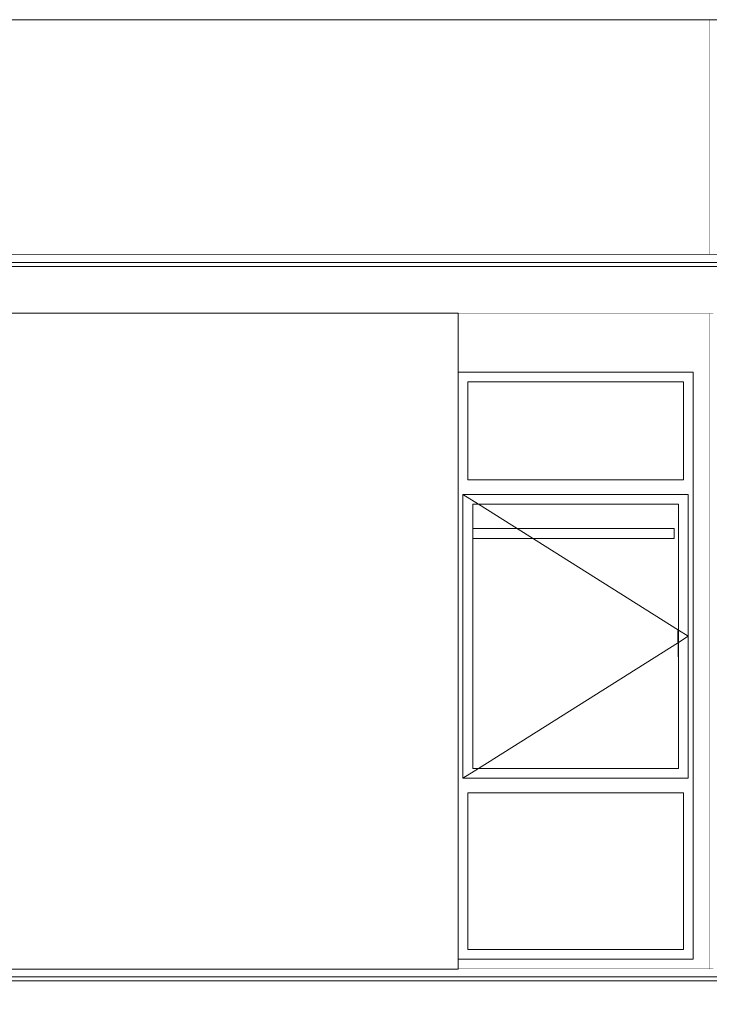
# Model space of a CAD drawing. Header units: millimetres. Extents: x -30280 to 100171, y -17460 to 4378.
# Tile 81 of 256: x 36349 to 39869, y -9990 to -4960. Entities that reach past the tile are written whole.
import ezdxf

# ---------------------------------------------------------------- set-up
doc = ezdxf.new("R2010")
doc.units = ezdxf.units.MM
doc.header["$MEASUREMENT"] = 0
doc.linetypes.add('Wipeout_Contour', pattern=[1000, 0, -1000])
for name, color, linetype in [('10_ESTR_Fotjats', 7, 'Continuous'), ('12_FAÇ_Façana', 7, 'Continuous'), ('Nuevo_07_CR_Cel Ras armstrong', 7, 'Continuous'), ('Ventanas Archicad', 7, 'Continuous')]:
    doc.layers.add(name, color=color, linetype=linetype)
for name, color, linetype, lineweight, true_color in [('10_ESTR_Fotjats_Pluma_Nº__102', 7, 'Continuous', 5, 0xcccccc), ('Nuevo_07_CR_Cel Ras armstrong_Pluma_Nº__102', 7, 'Continuous', 5, 0xcccccc), ('Ventanas Archicad_Pluma_Nº__3', 7, 'Continuous', 5, 0xa4a4a4)]:
    doc.layers.add(name, color=color, linetype=linetype, lineweight=lineweight, true_color=true_color)
for name, color, linetype, lineweight in [('12_FAÇ_Façana_Pluma_Nº__47', 7, 'Continuous', 20), ('12_FAÇ_Façana_Pluma_Nº__7', 7, 'Continuous', 5), ('Ventanas Archicad_Pluma_Nº__1', 7, 'Continuous', 5), ('Ventanas Archicad_Pluma_Nº__47', 7, 'Continuous', 20)]:
    doc.layers.add(name, color=color, linetype=linetype, lineweight=lineweight)

# ---------------------------------------------------------------- blocks, each defined once
blk = doc.blocks.new('Elem Sección_14_2', base_point=(41970.3, -13460))
at = {"color": 254, "linetype": 'Wipeout_Contour', "lineweight": 0, "ltscale": 529587.466014}
blk.add_wipeout([(39889.2, -6460), (39869.2, -6460), (39869.2, -9810), (39889.2, -9810), (39889.2, -9760), (39939.2, -9760), (39939.2, -8835), (39914.2, -8835), (39914.2, -7385), (39939.2, -7385), (39939.2, -6810), (39939.2, -6760), (39889.2, -6760)], dxfattribs=at).dxf.layer = '12_FAÇ_Façana'
at = {"color": 254, "linetype": 'Wipeout_Contour', "lineweight": 0, "ltscale": 163908.992769}
blk.add_wipeout([(40199.2, -6760), (40019.2, -6760), (40019.2, -9760), (40199.2, -9760)], dxfattribs=at).dxf.layer = '12_FAÇ_Façana'
at = {"layer": '12_FAÇ_Façana_Pluma_Nº__47', "color": 7, "linetype": 'Continuous', "lineweight": 20}
for p, q in [((39869.2, -9810), (39869.2, -6460)), ((39869.2, -6460), (39889.2, -6460)), ((39889.2, -9810), (39869.2, -9810))]:
    blk.add_line(p, q, dxfattribs=at)
at = {"color": 254, "linetype": 'Wipeout_Contour', "lineweight": 0, "ltscale": 245116.973976}
blk.add_wipeout([(40019.2, -6760), (39989.2, -6760), (39989.2, -7410), (39989.2, -8810), (39989.2, -9760), (40019.2, -9760)], dxfattribs=at).dxf.layer = '12_FAÇ_Façana'
at = {"color": 254, "linetype": 'Wipeout_Contour', "lineweight": 0, "ltscale": 164418.025588}
blk.add_wipeout([(40279.2, -6760), (40199.2, -6760), (40199.2, -9760), (40279.2, -9760)], dxfattribs=at).dxf.layer = '12_FAÇ_Façana'
at = {"layer": '12_FAÇ_Façana_Pluma_Nº__47', "color": 7, "linetype": 'Continuous', "lineweight": 20}
for p, q in [((40019.2, -9760), (40019.2, -6760)), ((40199.2, -9760), (40199.2, -6760))]:
    blk.add_line(p, q, dxfattribs=at)
at = {"color": 254, "linetype": 'Wipeout_Contour', "lineweight": 0, "ltscale": 164594.246432}
blk.add_wipeout([(40289.2, -6760), (40279.2, -6760), (40279.2, -9760), (40289.2, -9760)], dxfattribs=at).dxf.layer = '12_FAÇ_Façana'
at = {"layer": '12_FAÇ_Façana_Pluma_Nº__47', "color": 7, "linetype": 'Continuous', "lineweight": 20}
blk.add_line((40279.2, -9760), (40279.2, -6760), dxfattribs=at)
blk = doc.blocks.new('Elem Sección_19_2', base_point=(41970.3, -13460))
at = {"color": 254, "linetype": 'Wipeout_Contour', "lineweight": 0, "ltscale": 320686.193705}
blk.add_wipeout([(38586.9, -6460), (38586.9, -6760), (39786.9, -6760), (39786.9, -9760), (38586.9, -9760), (38586.9, -9810), (39869.2, -9810), (39869.2, -6460)], dxfattribs=at).dxf.layer = '12_FAÇ_Façana'
at = {"layer": '12_FAÇ_Façana_Pluma_Nº__47', "color": 7, "linetype": 'Continuous', "lineweight": 20}
for p, q in [((39869.2, -6460), (38586.9, -6460)), ((39869.2, -9810), (38586.9, -9810))]:
    blk.add_line(p, q, dxfattribs=at)
blk = doc.blocks.new('Elem Sección_20_2', base_point=(41970.3, -13460))
at = {"color": 254, "linetype": 'Wipeout_Contour', "lineweight": 0, "ltscale": 394907.127675}
blk.add_wipeout([(38611.9, -8835), (38611.9, -7385), (38636.9, -7385), (38636.9, -7310), (38636.9, -6810), (38586.9, -6810), (38586.9, -9710), (38636.9, -9710), (38636.9, -8910), (38636.9, -8835)], dxfattribs=at).dxf.layer = 'Ventanas Archicad'
at = {"color": 254, "linetype": 'Wipeout_Contour', "lineweight": 0, "ltscale": 405969.476172}
blk.add_wipeout([(39761.9, -8835), (39736.9, -8835), (39736.9, -8910), (39736.9, -9710), (39786.9, -9710), (39786.9, -6810), (39736.9, -6810), (39736.9, -7310), (39736.9, -7385), (39761.9, -7385)], dxfattribs=at).dxf.layer = 'Ventanas Archicad'
at = {"color": 254, "linetype": 'Wipeout_Contour', "lineweight": 0, "ltscale": 238629.116138}
blk.add_wipeout([(38636.9, -6810), (39736.9, -6810), (39786.9, -6810), (39786.9, -6760), (38586.9, -6760), (38586.9, -6810)], dxfattribs=at).dxf.layer = 'Ventanas Archicad'
at = {"color": 254, "linetype": 'Wipeout_Contour', "lineweight": 0, "ltscale": 159479.605034}
blk.add_wipeout([(39736.9, -7385), (39736.9, -7310), (38636.9, -7310), (38636.9, -7385)], dxfattribs=at).dxf.layer = 'Ventanas Archicad'
at = {"color": 254, "linetype": 'Wipeout_Contour', "lineweight": 0, "ltscale": 157937.561858}
blk.add_wipeout([(38661.9, -8785), (38661.9, -7435), (38611.9, -7435), (38611.9, -8785)], dxfattribs=at).dxf.layer = 'Ventanas Archicad'
at = {"color": 254, "linetype": 'Wipeout_Contour', "lineweight": 0, "ltscale": 162245.701956}
blk.add_wipeout([(39711.9, -7435), (39711.9, -8785), (39761.9, -8785), (39761.9, -7435)], dxfattribs=at).dxf.layer = 'Ventanas Archicad'
at = {"color": 254, "linetype": 'Wipeout_Contour', "lineweight": 0, "ltscale": 160715.845131}
blk.add_wipeout([(38636.9, -8835), (38636.9, -8910), (39736.9, -8910), (39736.9, -8835)], dxfattribs=at).dxf.layer = 'Ventanas Archicad'
at = {"color": 254, "linetype": 'Wipeout_Contour', "lineweight": 0, "ltscale": 242257.132451}
blk.add_wipeout([(39736.9, -9710), (38636.9, -9710), (38586.9, -9710), (38586.9, -9760), (39786.9, -9760), (39786.9, -9710)], dxfattribs=at).dxf.layer = 'Ventanas Archicad'
at = {"layer": 'Ventanas Archicad_Pluma_Nº__47', "color": 7, "linetype": 'Continuous', "lineweight": 20}
for p, q in [((38586.9, -6760), (39786.9, -6760)), ((39786.9, -9760), (38586.9, -9760))]:
    blk.add_line(p, q, dxfattribs=at)
at = {"color": 254, "linetype": 'Wipeout_Contour', "lineweight": 0, "ltscale": 159274.622692}
blk.add_wipeout([(39736.9, -7310), (39736.9, -6810), (38636.9, -6810), (38636.9, -7310)], dxfattribs=at).dxf.layer = 'Ventanas Archicad'
at = {"color": 254, "linetype": 'Wipeout_Contour', "lineweight": 0, "ltscale": 239298.255128}
blk.add_wipeout([(39761.9, -7385), (38611.9, -7385), (38611.9, -7435), (38661.9, -7435), (39711.9, -7435), (39761.9, -7435)], dxfattribs=at).dxf.layer = 'Ventanas Archicad'
at = {"color": 254, "linetype": 'Wipeout_Contour', "lineweight": 0, "ltscale": 240980.009764}
blk.add_wipeout([(38611.9, -8835), (39761.9, -8835), (39761.9, -8785), (39711.9, -8785), (38661.9, -8785), (38611.9, -8785)], dxfattribs=at).dxf.layer = 'Ventanas Archicad'
at = {"color": 254, "linetype": 'Wipeout_Contour', "lineweight": 0, "ltscale": 161118.857207}
blk.add_wipeout([(39736.9, -9710), (39736.9, -8910), (38636.9, -8910), (38636.9, -9710)], dxfattribs=at).dxf.layer = 'Ventanas Archicad'
at = {"layer": 'Ventanas Archicad_Pluma_Nº__1', "color": 7, "linetype": 'Continuous', "lineweight": 5}
for p, q in [((38636.9, -6810), (38636.9, -7310)), ((39736.9, -6810), (38636.9, -6810)), ((39736.9, -7310), (39736.9, -6810)), ((38636.9, -7310), (39736.9, -7310)), ((38611.9, -7435), (38611.9, -7385)), ((38611.9, -7385), (39761.9, -7385)), ((39761.9, -7385), (39761.9, -7435)), ((38611.9, -8785), (38611.9, -7435)), ((39761.9, -7435), (39761.9, -8785)), ((38611.9, -8835), (38611.9, -8785)), ((39761.9, -8785), (39761.9, -8835)), ((39761.9, -8835), (38611.9, -8835)), ((38636.9, -8910), (38636.9, -9710)), ((39736.9, -8910), (38636.9, -8910)), ((39736.9, -9710), (39736.9, -8910)), ((38636.9, -9710), (39736.9, -9710))]:
    blk.add_line(p, q, dxfattribs=at)
at = {"layer": 'Ventanas Archicad_Pluma_Nº__47', "color": 7, "linetype": 'Continuous', "lineweight": 20}
blk.add_line((39786.9, -6760), (39786.9, -9760), dxfattribs=at)
at = {"color": 254, "linetype": 'Wipeout_Contour', "lineweight": 0, "ltscale": 160091.580116}
blk.add_wipeout([(39711.9, -8785), (39711.9, -7435), (38661.9, -7435), (38661.9, -8785)], dxfattribs=at).dxf.layer = 'Ventanas Archicad'
at = {"layer": 'Ventanas Archicad_Pluma_Nº__1', "color": 7, "linetype": 'Continuous', "lineweight": 5}
for p, q in [((38661.9, -7435), (38661.9, -8785)), ((39711.9, -7435), (38661.9, -7435)), ((39711.9, -8785), (39711.9, -7435)), ((39708.4, -8083), (39709.7, -8078)), ((39708.4, -8137), (39708.4, -8083)), ((39709.7, -8078), (39711.9, -8075.8)), ((39709.7, -8142), (39708.4, -8137)), ((39711.9, -8144.1), (39709.7, -8142)), ((39710.9, -8214), (39710.9, -8143.1)), ((39711.9, -8215.5), (39710.9, -8214)), ((38661.9, -8785), (39711.9, -8785))]:
    blk.add_line(p, q, dxfattribs=at)
at = {"layer": 'Ventanas Archicad_Pluma_Nº__3', "color": 253, "linetype": 'Continuous', "lineweight": 5, "true_color": 0xa4a4a4}
for p, q in [((38611.9, -7385), (38691.2, -7435)), ((38691.2, -7435), (39711.9, -8078.5)), ((39711.9, -8078.5), (39761.9, -8110)), ((38691.2, -8785), (39711.9, -8141.5)), ((39711.9, -8141.5), (39761.9, -8110)), ((38611.9, -8835), (38691.2, -8785))]:
    blk.add_line(p, q, dxfattribs=at)
blk = doc.blocks.new('Elem Sección_21_2', base_point=(41970.3, -13460))
at = {"layer": '12_FAÇ_Façana_Pluma_Nº__7', "color": 7, "linetype": 'Continuous', "lineweight": 5}
for p, q in [((39869.2, -4960), (39869.2, -6160)), ((40019.2, -4960), (40019.2, -6160)), ((40119.2, -4960), (40119.2, -6160)), ((40169.2, -4960), (40169.2, -6160)), ((40189.2, -4960), (40189.2, -6160)), ((39908.8, -6160), (39869.2, -6160))]:
    blk.add_line(p, q, dxfattribs=at)
at = {"layer": '12_FAÇ_Façana_Pluma_Nº__7', "color": 7, "linetype": 'Continuous', "lineweight": 5, "flags": 128}
blk.add_lwpolyline([(40189.2, -4960), (40169.2, -4960), (40119.2, -4960), (40019.2, -4960), (39869.2, -4960)], dxfattribs=at)
blk = doc.blocks.new('Elem Sección_22_2', base_point=(41970.3, -13460))
at = {"color": 254, "linetype": 'Wipeout_Contour', "lineweight": 0, "ltscale": 147123.847497}
blk.add_wipeout([(39869.2, -6160), (39869.2, -4960), (32829.8, -4960), (32829.8, -6160)], dxfattribs=at).dxf.layer = '12_FAÇ_Façana'
at = {"layer": '12_FAÇ_Façana_Pluma_Nº__47', "color": 7, "linetype": 'Continuous', "lineweight": 20}
for p, q in [((39869.2, -4960), (32829.8, -4960)), ((39869.2, -6160), (32829.8, -6160))]:
    blk.add_line(p, q, dxfattribs=at)
blk = doc.blocks.new('Elem Sección_148_2', base_point=(41970.3, -13460))
at = {"color": 254, "linetype": 'Wipeout_Contour', "lineweight": 0, "ltscale": 150742.856311}
blk.add_wipeout([(32829.8, -9850), (39908.8, -9850), (39908.8, -9810), (32829.8, -9810)], dxfattribs=at).dxf.layer = '10_ESTR_Fotjats'
at = {"color": 254, "linetype": 'Wipeout_Contour', "lineweight": 0, "ltscale": 150774.446321}
blk.add_wipeout([(32829.8, -9870), (39908.8, -9870), (39908.8, -9850), (32829.8, -9850)], dxfattribs=at).dxf.layer = '10_ESTR_Fotjats'
at = {"color": 254, "linetype": 'Wipeout_Contour', "lineweight": 0, "ltscale": 150913.144312}
blk.add_wipeout([(39908.8, -9870), (32829.8, -9870), (32829.8, -10110), (39908.8, -10110)], dxfattribs=at).dxf.layer = '10_ESTR_Fotjats'
at = {"layer": '10_ESTR_Fotjats_Pluma_Nº__102', "color": 254, "linetype": 'Continuous', "lineweight": 5, "true_color": 0xcccccc}
for p, q in [((39908.8, -9850), (32829.8, -9850)), ((39908.8, -9870), (32829.8, -9870))]:
    blk.add_line(p, q, dxfattribs=at)
blk = doc.blocks.new('Elem Sección_149_2', base_point=(41970.3, -13460))
at = {"color": 254, "linetype": 'Wipeout_Contour', "lineweight": 0, "ltscale": 147581.636381}
blk.add_wipeout([(32829.8, -6200), (39908.8, -6200), (39908.8, -6160), (32829.8, -6160)], dxfattribs=at).dxf.layer = '10_ESTR_Fotjats'
at = {"color": 254, "linetype": 'Wipeout_Contour', "lineweight": 0, "ltscale": 147601.949636}
blk.add_wipeout([(32829.8, -6220), (39908.8, -6220), (39908.8, -6200), (32829.8, -6200)], dxfattribs=at).dxf.layer = '10_ESTR_Fotjats'
at = {"color": 254, "linetype": 'Wipeout_Contour', "lineweight": 0, "ltscale": 147691.904975}
blk.add_wipeout([(39908.8, -6220), (32829.8, -6220), (32829.8, -6460), (39908.8, -6460)], dxfattribs=at).dxf.layer = '10_ESTR_Fotjats'
at = {"layer": '10_ESTR_Fotjats_Pluma_Nº__102', "color": 254, "linetype": 'Continuous', "lineweight": 5, "true_color": 0xcccccc}
for p, q in [((39908.8, -6200), (32829.8, -6200)), ((39908.8, -6220), (32829.8, -6220))]:
    blk.add_line(p, q, dxfattribs=at)
blk = doc.blocks.new('Elem Sección_157_2', base_point=(41970.3, -13460))
at = {"color": 254, "linetype": 'Wipeout_Contour', "lineweight": 0, "ltscale": 153302.240962}
blk.add_wipeout([(36244.3, -9810), (38586.9, -9810), (38586.9, -6460), (36244.3, -6460)], dxfattribs=at).dxf.layer = '12_FAÇ_Façana'
at = {"layer": '12_FAÇ_Façana_Pluma_Nº__47', "color": 7, "linetype": 'Continuous', "lineweight": 20}
for p, q in [((38586.9, -6460), (36244.3, -6460)), ((36244.3, -9810), (36244.3, -6460)), ((38586.9, -9810), (38586.9, -6460)), ((38586.9, -9810), (36244.3, -9810))]:
    blk.add_line(p, q, dxfattribs=at)
blk = doc.blocks.new('Elem Sección_186_2', base_point=(41970.3, -13460))
at = {"layer": 'Nuevo_07_CR_Cel Ras armstrong_Pluma_Nº__102', "color": 254, "linetype": 'Continuous', "lineweight": 5, "true_color": 0xcccccc}
for p, q in [((38661.9, -7560), (39089.8, -7560)), ((38661.9, -7610), (39089.8, -7610))]:
    blk.add_line(p, q, dxfattribs=at)
blk = doc.blocks.new('Elem Sección_187_2', base_point=(41970.3, -13460))
at = {"layer": 'Nuevo_07_CR_Cel Ras armstrong_Pluma_Nº__102', "color": 254, "linetype": 'Continuous', "lineweight": 5, "true_color": 0xcccccc}
for p, q in [((39089.8, -7560), (39689.8, -7560)), ((39689.8, -7610), (39689.8, -7560)), ((39089.8, -7610), (39689.8, -7610))]:
    blk.add_line(p, q, dxfattribs=at)

msp = doc.modelspace()

# ---------------------------------------------------------------- block references
at = {"layer": '12_FAÇ_Façana', "lineweight": 0}
for name in ['Elem Sección_21_2', 'Elem Sección_14_2']:
    msp.add_blockref(name, (41970.3, -13460), dxfattribs=at)

# ---------------------------------------------------------------- next in the draw order: block references
for name in ['Elem Sección_22_2', 'Elem Sección_19_2']:
    msp.add_blockref(name, (41970.3, -13460), dxfattribs=at)

# ---------------------------------------------------------------- next in the draw order: block references
at = {"layer": '10_ESTR_Fotjats', "lineweight": 0}
for name in ['Elem Sección_149_2', 'Elem Sección_148_2']:
    msp.add_blockref(name, (41970.3, -13460), dxfattribs=at)
at = {"layer": 'Ventanas Archicad', "lineweight": 0}
msp.add_blockref('Elem Sección_20_2', (41970.3, -13460), dxfattribs=at)

# ---------------------------------------------------------------- next in the draw order: block references
at = {"layer": '12_FAÇ_Façana', "lineweight": 0}
msp.add_blockref('Elem Sección_157_2', (41970.3, -13460), dxfattribs=at)
at = {"layer": 'Nuevo_07_CR_Cel Ras armstrong', "lineweight": 0}
for name in ['Elem Sección_186_2', 'Elem Sección_187_2']:
    msp.add_blockref(name, (41970.3, -13460), dxfattribs=at)

doc.saveas('drawing.dxf')
